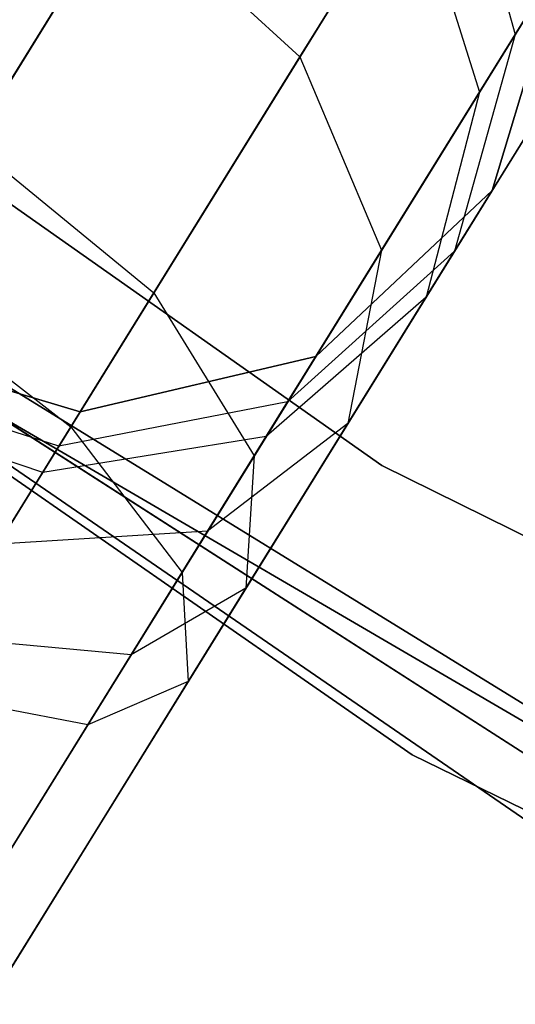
# Model space of a CAD drawing. Extents: x -129 to 129, y -127 to 130.
# Tile 106 of 188: x -32.2 to -31.14, y -52.78 to -50.68. Entities that reach past the tile are written whole.
import ezdxf

# ---------------------------------------------------------------- set-up
doc = ezdxf.new("R2010")
doc.units = 0
doc.header["$LTSCALE"] = 25.4
doc.layers.get('0').update_dxf_attribs({"linetype": 'CONTINUOUS'})

# ---------------------------------------------------------------- blocks, each defined once
blk = doc.blocks.new('NOME_B_PM2_STL')
at = {"color": 0}
for p, q in [((91.0597, -47.4466, 18.9499), (98.761, -52.8635, 18.9499)), ((98.761, -52.8635, 17.9499), (91.0597, -47.4466, 17.9499)), ((91.0597, -47.4466, 18.9499), (98.761, -52.8635, 18.9499)), ((98.761, -52.8635, 17.9499), (91.0597, -47.4466, 17.9499)), ((98.8257, -53.4824, 540.5779), (91.0293, -48.0681, 540.5779)), ((91.0293, -48.0681, 525.5779), (98.8257, -53.4824, 525.5779)), ((91.0293, -48.0681, 525.5779), (98.8257, -53.4824, 525.5779)), ((98.8257, -53.4824, 540.5779), (91.0293, -48.0681, 540.5779)), ((99.0944, -53.639, 26.5779), (91.2708, -48.2639, 26.5779)), ((91.2708, -48.2639, 17.0779), (99.0944, -53.639, 17.0779)), ((91.2708, -48.2639, 17.0779), (99.0944, -53.639, 17.0779)), ((99.0944, -53.639, 26.5779), (91.2708, -48.2639, 26.5779)), ((99.6924, -49.2531, 523.5779), (73.3708, -91.7639, 523.5779)), ((99.6924, -49.2531, 525.5779), (73.3708, -91.7639, 525.5779)), ((99.6924, -49.2531, 525.5779), (73.3708, -91.7639, 525.5779)), ((99.6924, -49.2531, 523.5779), (73.3708, -91.7639, 523.5779)), ((73.3708, -91.7639, 345.5779), (99.6924, -49.2531, 345.5779)), ((73.3708, -91.7639, 343.5779), (99.6924, -49.2531, 343.5779)), ((73.3708, -91.7639, 343.5779), (99.6924, -49.2531, 343.5779)), ((73.3708, -91.7639, 345.5779), (99.6924, -49.2531, 345.5779)), ((100.8002, -54.5923, 702.0779), (92.8112, -49.4664, 702.0779)), ((92.8112, -49.4664, 692.5779), (100.8002, -54.5923, 692.5779)), ((92.8112, -49.4664, 692.5779), (100.8002, -54.5923, 692.5779)), ((100.8002, -54.5923, 702.0779), (92.8112, -49.4664, 702.0779)), ((100.1175, -49.5163, 523.7119), (73.7959, -92.0272, 523.7119)), ((100.1175, -49.5163, 523.7119), (73.7959, -92.0272, 523.7119)), ((100.1175, -49.5163, 525.4439), (73.7959, -92.0272, 525.4439)), ((100.1175, -49.5163, 525.4439), (73.7959, -92.0272, 525.4439)), ((73.7959, -92.0272, 345.4439), (100.1175, -49.5163, 345.4439)), ((73.7959, -92.0272, 345.4439), (100.1175, -49.5163, 345.4439)), ((73.7959, -92.0272, 343.7118), (100.1175, -49.5163, 343.7118)), ((73.7959, -92.0272, 343.7118), (100.1175, -49.5163, 343.7118)), ((100.4287, -49.709, 524.0779), (74.1071, -92.2198, 524.0779)), ((100.4287, -49.709, 524.0779), (74.1071, -92.2198, 524.0779)), ((100.4287, -49.709, 525.0779), (74.1071, -92.2198, 525.0779)), ((100.4287, -49.709, 525.0779), (74.1071, -92.2198, 525.0779)), ((74.1071, -92.2198, 345.0779), (100.4287, -49.709, 345.0779)), ((74.1071, -92.2198, 345.0779), (100.4287, -49.709, 345.0779)), ((74.1071, -92.2198, 344.0779), (100.4287, -49.709, 344.0779)), ((74.1071, -92.2198, 344.0779), (100.4287, -49.709, 344.0779)), ((100.5426, -49.7795, 524.5779), (74.221, -92.2904, 524.5779)), ((100.5426, -49.7795, 524.5779), (74.221, -92.2904, 524.5779)), ((74.221, -92.2904, 344.5779), (100.5426, -49.7795, 344.5779)), ((74.221, -92.2904, 344.5779), (100.5426, -49.7795, 344.5779)), ((93.7712, -50.1156, 19.0779), (101.8482, -55.0874, 19.0779)), ((101.8482, -55.0874, 20.0779), (93.7712, -50.1156, 20.0779)), ((93.7712, -50.1156, 19.0779), (101.8482, -55.0874, 19.0779)), ((101.8482, -55.0874, 20.0779), (93.7712, -50.1156, 20.0779)), ((103.1333, -55.7854, 343.5779), (94.9348, -51.0016, 343.5779)), ((94.9348, -51.0016, 328.5779), (103.1333, -55.7854, 328.5779)), ((94.9348, -51.0016, 328.5779), (103.1333, -55.7854, 328.5779)), ((103.1333, -55.7854, 343.5779), (94.9348, -51.0016, 343.5779)), ((97.8835, -52.1747, 28.1759), (98.4615, -51.2411, 27.0779)), ((97.8835, -52.1747, 28.1759), (98.4615, -51.2411, 27.0779)), ((98.9128, -51.4619, 692.4811), (98.5858, -51.9902, 691.5513)), ((98.9128, -51.4619, 692.4811), (98.5858, -51.9902, 691.5513)), ((98.5858, -51.9902, 541.6044), (98.9128, -51.4619, 540.6746)), ((98.5858, -51.9902, 541.6044), (98.9128, -51.4619, 540.6746)), ((98.9128, -51.4619, 328.4811), (98.5858, -51.9902, 327.5513)), ((98.9128, -51.4619, 328.4811), (98.5858, -51.9902, 327.5513)), ((98.9128, -51.4619, 692.4811), (99.046, -51.9422, 692.6212)), ((98.9128, -51.4619, 692.4811), (99.046, -51.9422, 692.6212)), ((98.9128, -51.4619, 540.6746), (99.046, -51.9422, 540.5345)), ((98.9128, -51.4619, 540.6746), (99.046, -51.9422, 540.5345)), ((98.9128, -51.4619, 328.4811), (99.046, -51.9422, 328.6212)), ((98.9128, -51.4619, 328.4811), (99.046, -51.9422, 328.6212)), ((98.2733, -52.4948, 28.0599), (98.8256, -51.6029, 27.0109)), ((98.2733, -52.4948, 28.0599), (98.8256, -51.6029, 27.0109)), ((98.8256, -51.6029, 27.0109), (98.9699, -52.0651, 26.8279)), ((98.8256, -51.6029, 27.0109), (98.9699, -52.0651, 26.8279)), ((98.2105, -51.6464, 691.4565), (97.6982, -52.4739, 690.8062)), ((98.2105, -51.6464, 691.4565), (97.6982, -52.4739, 690.8062)), ((97.6982, -52.4739, 542.3495), (98.2105, -51.6464, 541.6992)), ((97.6982, -52.4739, 542.3495), (98.2105, -51.6464, 541.6992)), ((98.2105, -51.6464, 327.4565), (97.6982, -52.4739, 326.8062)), ((98.2105, -51.6464, 327.4565), (97.6982, -52.4739, 326.8062)), ((98.2105, -51.6464, 691.4565), (98.5858, -51.9902, 691.5513)), ((98.2105, -51.6464, 691.4565), (98.5858, -51.9902, 691.5513)), ((98.2105, -51.6464, 541.6992), (98.5858, -51.9902, 541.6044)), ((98.2105, -51.6464, 541.6992), (98.5858, -51.9902, 541.6044)), ((98.2105, -51.6464, 327.4565), (98.5858, -51.9902, 327.5513)), ((98.2105, -51.6464, 327.4565), (98.5858, -51.9902, 327.5513)), ((98.9699, -52.0651, 26.8279), (99.1462, -51.7804, 25.5779)), ((98.9699, -52.0651, 26.8279), (99.1462, -51.7804, 25.5779)), ((98.9969, -52.276, 699.0779), (99.1462, -51.7804, 699.0779)), ((99.1462, -51.7804, 534.0779), (98.9969, -52.276, 534.0779)), ((98.9969, -52.276, 699.0779), (99.1462, -51.7804, 699.0779)), ((98.9969, -52.276, 693.5779), (99.1462, -51.7804, 693.5779)), ((98.9969, -52.276, 693.5779), (99.1462, -51.7804, 693.5779)), ((98.9969, -52.276, 539.5779), (99.1462, -51.7804, 539.5779)), ((98.9969, -52.276, 539.5779), (99.1462, -51.7804, 539.5779)), ((99.1462, -51.7804, 534.0779), (98.9969, -52.276, 534.0779)), ((98.9969, -52.276, 335.0779), (99.1462, -51.7804, 335.0779)), ((99.1462, -51.7804, 21.0779), (98.9969, -52.276, 21.0779)), ((98.9969, -52.276, 335.0779), (99.1462, -51.7804, 335.0779)), ((98.9969, -52.276, 329.5779), (99.1462, -51.7804, 329.5779)), ((98.9969, -52.276, 329.5779), (99.1462, -51.7804, 329.5779)), ((98.9969, -52.276, 25.5779), (99.1462, -51.7804, 25.5779)), ((98.9969, -52.276, 25.5779), (99.1462, -51.7804, 25.5779)), ((99.1462, -51.7804, 21.0779), (98.9969, -52.276, 21.0779)), ((99.1462, -51.7804, 693.5779), (99.046, -51.9422, 692.6212)), ((99.1462, -51.7804, 693.5779), (99.046, -51.9422, 692.6212)), ((99.046, -51.9422, 540.5345), (99.1462, -51.7804, 539.5779)), ((99.046, -51.9422, 540.5345), (99.1462, -51.7804, 539.5779)), ((99.1462, -51.7804, 329.5779), (99.046, -51.9422, 328.6212)), ((99.1462, -51.7804, 329.5779), (99.046, -51.9422, 328.6212)), ((99.046, -51.9422, 692.6212), (98.7607, -52.4029, 691.8101)), ((99.046, -51.9422, 692.6212), (98.7607, -52.4029, 691.8101)), ((98.7607, -52.4029, 541.3456), (99.046, -51.9422, 540.5345)), ((98.7607, -52.4029, 541.3456), (99.046, -51.9422, 540.5345)), ((99.046, -51.9422, 328.6212), (98.7607, -52.4029, 327.8101)), ((99.046, -51.9422, 328.6212), (98.7607, -52.4029, 327.8101)), ((99.046, -51.9422, 692.6212), (98.9167, -52.4054, 692.8125)), ((99.046, -51.9422, 692.6212), (98.9167, -52.4054, 692.8125)), ((99.046, -51.9422, 540.5345), (98.9167, -52.4054, 540.3432)), ((99.046, -51.9422, 540.5345), (98.9167, -52.4054, 540.3432)), ((99.046, -51.9422, 328.6212), (98.9167, -52.4054, 328.8125)), ((99.046, -51.9422, 328.6212), (98.9167, -52.4054, 328.8125)), ((98.5858, -51.9902, 691.5513), (98.0963, -52.7807, 690.93)), ((98.5858, -51.9902, 691.5513), (98.0963, -52.7807, 690.93)), ((98.0963, -52.7807, 542.2257), (98.5858, -51.9902, 541.6044)), ((98.0963, -52.7807, 542.2257), (98.5858, -51.9902, 541.6044)), ((98.5858, -51.9902, 327.5513), (98.0963, -52.7807, 326.93)), ((98.5858, -51.9902, 327.5513), (98.0963, -52.7807, 326.93)), ((98.5858, -51.9902, 691.5513), (98.7607, -52.4029, 691.8101)), ((98.5858, -51.9902, 691.5513), (98.7607, -52.4029, 691.8101)), ((98.5858, -51.9902, 541.6044), (98.7607, -52.4029, 541.3456)), ((98.5858, -51.9902, 541.6044), (98.7607, -52.4029, 541.3456)), ((98.5858, -51.9902, 327.5513), (98.7607, -52.4029, 327.8101)), ((98.5858, -51.9902, 327.5513), (98.7607, -52.4029, 327.8101)), ((98.4882, -52.8431, 27.7429), (98.9699, -52.0651, 26.8279)), ((98.4882, -52.8431, 27.7429), (98.9699, -52.0651, 26.8279)), ((98.9699, -52.0651, 26.8279), (98.8558, -52.5038, 26.5779)), ((98.9699, -52.0651, 26.8279), (98.8558, -52.5038, 26.5779)), ((97.8835, -52.1747, 28.1759), (98.2733, -52.4948, 28.0599)), ((97.8835, -52.1747, 28.1759), (98.2733, -52.4948, 28.0599)), ((98.6198, -52.6306, 699.0779), (98.9969, -52.276, 699.0779)), ((98.9969, -52.276, 534.0779), (98.6198, -52.6306, 534.0779)), ((98.6198, -52.6306, 699.0779), (98.9969, -52.276, 699.0779)), ((98.6198, -52.6306, 693.5779), (98.9969, -52.276, 693.5779)), ((98.6198, -52.6306, 693.5779), (98.9969, -52.276, 693.5779)), ((98.6198, -52.6306, 539.5779), (98.9969, -52.276, 539.5779)), ((98.6198, -52.6306, 539.5779), (98.9969, -52.276, 539.5779)), ((98.9969, -52.276, 534.0779), (98.6198, -52.6306, 534.0779)), ((98.6198, -52.6306, 335.0779), (98.9969, -52.276, 335.0779)), ((98.9969, -52.276, 21.0779), (98.6198, -52.6306, 21.0779)), ((98.6198, -52.6306, 335.0779), (98.9969, -52.276, 335.0779)), ((98.6198, -52.6306, 329.5779), (98.9969, -52.276, 329.5779)), ((98.6198, -52.6306, 329.5779), (98.9969, -52.276, 329.5779)), ((98.6198, -52.6306, 25.5779), (98.9969, -52.276, 25.5779)), ((98.6198, -52.6306, 25.5779), (98.9969, -52.276, 25.5779)), ((98.9969, -52.276, 21.0779), (98.6198, -52.6306, 21.0779)), ((98.8558, -52.5038, 26.5779), (98.9969, -52.276, 25.5779)), ((98.8558, -52.5038, 26.5779), (98.9969, -52.276, 25.5779)), ((98.9969, -52.276, 693.5779), (98.9167, -52.4054, 692.8125)), ((98.9969, -52.276, 693.5779), (98.9167, -52.4054, 692.8125)), ((98.9167, -52.4054, 540.3432), (98.9969, -52.276, 539.5779)), ((98.9167, -52.4054, 540.3432), (98.9969, -52.276, 539.5779)), ((98.9969, -52.276, 329.5779), (98.9167, -52.4054, 328.8125)), ((98.9969, -52.276, 329.5779), (98.9167, -52.4054, 328.8125)), ((98.9969, -52.276, 699.0779), (98.9969, -52.276, 693.5779)), ((98.9969, -52.276, 699.0779), (98.9969, -52.276, 693.5779)), ((98.9969, -52.276, 539.5779), (98.9969, -52.276, 534.0779)), ((98.9969, -52.276, 539.5779), (98.9969, -52.276, 534.0779)), ((98.9969, -52.276, 335.0779), (98.9969, -52.276, 329.5779)), ((98.9969, -52.276, 335.0779), (98.9969, -52.276, 329.5779)), ((98.9969, -52.276, 25.5779), (98.9969, -52.276, 21.0779)), ((98.9969, -52.276, 25.5779), (98.9969, -52.276, 21.0779)), ((98.7607, -52.4029, 691.8101), (98.3338, -53.0925, 691.2682)), ((98.7607, -52.4029, 691.8101), (98.3338, -53.0925, 691.2682)), ((98.3338, -53.0925, 541.8876), (98.7607, -52.4029, 541.3456)), ((98.3338, -53.0925, 541.8876), (98.7607, -52.4029, 541.3456)), ((98.7607, -52.4029, 327.8101), (98.3338, -53.0925, 327.2682)), ((98.7607, -52.4029, 327.8101), (98.3338, -53.0925, 327.2682)), ((98.9167, -52.4054, 692.8125), (98.5597, -52.7276, 693.0038)), ((98.9167, -52.4054, 692.8125), (98.5597, -52.7276, 693.0038)), ((98.9167, -52.4054, 540.3432), (98.5597, -52.7276, 540.1519)), ((98.9167, -52.4054, 540.3432), (98.5597, -52.7276, 540.1519)), ((98.9167, -52.4054, 328.8125), (98.5597, -52.7276, 329.0038)), ((98.9167, -52.4054, 328.8125), (98.5597, -52.7276, 329.0038)), ((98.7607, -52.4029, 691.8101), (98.6885, -52.774, 692.1636)), ((98.7607, -52.4029, 691.8101), (98.6885, -52.774, 692.1636)), ((98.7607, -52.4029, 541.3456), (98.6885, -52.774, 540.9921)), ((98.7607, -52.4029, 541.3456), (98.6885, -52.774, 540.9921)), ((98.7607, -52.4029, 327.8101), (98.6885, -52.774, 328.1636)), ((98.7607, -52.4029, 327.8101), (98.6885, -52.774, 328.1636)), ((98.9167, -52.4054, 692.8125), (98.6885, -52.774, 692.1636)), ((98.9167, -52.4054, 692.8125), (98.6885, -52.774, 692.1636)), ((98.6885, -52.774, 540.9921), (98.9167, -52.4054, 540.3432)), ((98.6885, -52.774, 540.9921), (98.9167, -52.4054, 540.3432)), ((98.9167, -52.4054, 328.8125), (98.6885, -52.774, 328.1636)), ((98.9167, -52.4054, 328.8125), (98.6885, -52.774, 328.1636)), ((97.6982, -52.4739, 690.8062), (98.0963, -52.7807, 690.93)), ((97.6982, -52.4739, 690.8062), (98.0963, -52.7807, 690.93)), ((97.6982, -52.4739, 542.3495), (98.0963, -52.7807, 542.2257)), ((97.6982, -52.4739, 542.3495), (98.0963, -52.7807, 542.2257)), ((97.6982, -52.4739, 326.8062), (98.0963, -52.7807, 326.93)), ((97.6982, -52.4739, 326.8062), (98.0963, -52.7807, 326.93)), ((97.5189, -53.7132, 28.4439), (98.2733, -52.4948, 28.0599)), ((97.5189, -53.7132, 28.4439), (98.2733, -52.4948, 28.0599)), ((98.2733, -52.4948, 28.0599), (98.4882, -52.8431, 27.7429)), ((98.2733, -52.4948, 28.0599), (98.4882, -52.8431, 27.7429)), ((98.4705, -53.1262, 27.3099), (98.8558, -52.5038, 26.5779)), ((98.4705, -53.1262, 27.3099), (98.8558, -52.5038, 26.5779)), ((98.8558, -52.5038, 26.5779), (98.514, -52.8014, 26.3279)), ((98.8558, -52.5038, 26.5779), (98.514, -52.8014, 26.3279)), ((97.6202, -52.5998, 699.0779), (98.1159, -52.7491, 699.0779)), ((98.1159, -52.7491, 534.0779), (97.6202, -52.5998, 534.0779)), ((97.6202, -52.5998, 699.0779), (98.1159, -52.7491, 699.0779)), ((97.6202, -52.5998, 693.5779), (98.1159, -52.7491, 693.5779)), ((97.6202, -52.5998, 693.5779), (98.1159, -52.7491, 693.5779)), ((97.6202, -52.5998, 539.5779), (98.1159, -52.7491, 539.5779)), ((97.6202, -52.5998, 539.5779), (98.1159, -52.7491, 539.5779)), ((98.1159, -52.7491, 534.0779), (97.6202, -52.5998, 534.0779)), ((97.6202, -52.5998, 335.0779), (98.1159, -52.7491, 335.0779)), ((98.1159, -52.7491, 21.0779), (97.6202, -52.5998, 21.0779)), ((97.6202, -52.5998, 335.0779), (98.1159, -52.7491, 335.0779)), ((97.6202, -52.5998, 329.5779), (98.1159, -52.7491, 329.5779)), ((97.6202, -52.5998, 329.5779), (98.1159, -52.7491, 329.5779)), ((97.6202, -52.5998, 25.5779), (98.1159, -52.7491, 25.5779)), ((97.6202, -52.5998, 25.5779), (98.1159, -52.7491, 25.5779)), ((98.1159, -52.7491, 21.0779), (97.6202, -52.5998, 21.0779)), ((98.1159, -52.7491, 699.0779), (98.6198, -52.6306, 699.0779)), ((98.6198, -52.6306, 534.0779), (98.1159, -52.7491, 534.0779)), ((98.1159, -52.7491, 699.0779), (98.6198, -52.6306, 699.0779)), ((98.1159, -52.7491, 693.5779), (98.6198, -52.6306, 693.5779)), ((98.1159, -52.7491, 693.5779), (98.6198, -52.6306, 693.5779)), ((98.1159, -52.7491, 539.5779), (98.6198, -52.6306, 539.5779)), ((98.1159, -52.7491, 539.5779), (98.6198, -52.6306, 539.5779)), ((98.6198, -52.6306, 534.0779), (98.1159, -52.7491, 534.0779)), ((98.1159, -52.7491, 335.0779), (98.6198, -52.6306, 335.0779)), ((98.6198, -52.6306, 21.0779), (98.1159, -52.7491, 21.0779)), ((98.1159, -52.7491, 335.0779), (98.6198, -52.6306, 335.0779)), ((98.1159, -52.7491, 329.5779), (98.6198, -52.6306, 329.5779)), ((98.1159, -52.7491, 329.5779), (98.6198, -52.6306, 329.5779)), ((98.1159, -52.7491, 25.5779), (98.6198, -52.6306, 25.5779)), ((98.1159, -52.7491, 25.5779), (98.6198, -52.6306, 25.5779)), ((98.6198, -52.6306, 21.0779), (98.1159, -52.7491, 21.0779)), ((98.514, -52.8014, 26.3279), (98.6198, -52.6306, 25.5779)), ((98.514, -52.8014, 26.3279), (98.6198, -52.6306, 25.5779)), ((98.6198, -52.6306, 693.5779), (98.5597, -52.7276, 693.0038)), ((98.6198, -52.6306, 693.5779), (98.5597, -52.7276, 693.0038)), ((98.5597, -52.7276, 540.1519), (98.6198, -52.6306, 539.5779)), ((98.5597, -52.7276, 540.1519), (98.6198, -52.6306, 539.5779)), ((98.6198, -52.6306, 329.5779), (98.5597, -52.7276, 329.0038)), ((98.6198, -52.6306, 329.5779), (98.5597, -52.7276, 329.0038)), ((98.6198, -52.6306, 699.0779), (98.6198, -52.6306, 693.5779)), ((98.6198, -52.6306, 699.0779), (98.6198, -52.6306, 693.5779)), ((98.6198, -52.6306, 539.5779), (98.6198, -52.6306, 534.0779)), ((98.6198, -52.6306, 539.5779), (98.6198, -52.6306, 534.0779)), ((98.6198, -52.6306, 335.0779), (98.6198, -52.6306, 329.5779)), ((98.6198, -52.6306, 335.0779), (98.6198, -52.6306, 329.5779)), ((98.6198, -52.6306, 25.5779), (98.6198, -52.6306, 21.0779)), ((98.6198, -52.6306, 25.5779), (98.6198, -52.6306, 21.0779)), ((98.0704, -52.8225, 693.1439), (97.5802, -52.6645, 693.1952)), ((98.0704, -52.8225, 693.1439), (97.5802, -52.6645, 693.1952)), ((98.0704, -52.8225, 540.0118), (97.5802, -52.6645, 539.9606)), ((98.0704, -52.8225, 540.0118), (97.5802, -52.6645, 539.9606)), ((98.0704, -52.8225, 329.1439), (97.5802, -52.6645, 329.1952)), ((98.0704, -52.8225, 329.1439), (97.5802, -52.6645, 329.1952)), ((98.0359, -52.8783, 26.1448), (97.5497, -52.7137, 26.0779)), ((98.0359, -52.8783, 26.1448), (97.5497, -52.7137, 26.0779)), ((98.5597, -52.7276, 693.0038), (98.0704, -52.8225, 693.1439)), ((98.5597, -52.7276, 693.0038), (98.0704, -52.8225, 693.1439)), ((98.5597, -52.7276, 540.1519), (98.0704, -52.8225, 540.0118)), ((98.5597, -52.7276, 540.1519), (98.0704, -52.8225, 540.0118)), ((98.5597, -52.7276, 329.0038), (98.0704, -52.8225, 329.1439)), ((98.5597, -52.7276, 329.0038), (98.0704, -52.8225, 329.1439)), ((98.5597, -52.7276, 693.0038), (98.3885, -53.0041, 692.5172)), ((98.5597, -52.7276, 693.0038), (98.3885, -53.0041, 692.5172)), ((98.3885, -53.0041, 540.6385), (98.5597, -52.7276, 540.1519)), ((98.3885, -53.0041, 540.6385), (98.5597, -52.7276, 540.1519)), ((98.5597, -52.7276, 329.0038), (98.3885, -53.0041, 328.5172)), ((98.5597, -52.7276, 329.0038), (98.3885, -53.0041, 328.5172)), ((98.0359, -52.8783, 26.1448), (98.1159, -52.7491, 25.5779)), ((98.0359, -52.8783, 26.1448), (98.1159, -52.7491, 25.5779)), ((98.1159, -52.7491, 693.5779), (98.0704, -52.8225, 693.1439)), ((98.1159, -52.7491, 693.5779), (98.0704, -52.8225, 693.1439)), ((98.0704, -52.8225, 540.0118), (98.1159, -52.7491, 539.5779)), ((98.0704, -52.8225, 540.0118), (98.1159, -52.7491, 539.5779)), ((98.1159, -52.7491, 329.5779), (98.0704, -52.8225, 329.1439)), ((98.1159, -52.7491, 329.5779), (98.0704, -52.8225, 329.1439)), ((98.1159, -52.7491, 699.0779), (98.1159, -52.7491, 693.5779)), ((98.1159, -52.7491, 699.0779), (98.1159, -52.7491, 693.5779)), ((98.1159, -52.7491, 539.5779), (98.1159, -52.7491, 534.0779)), ((98.1159, -52.7491, 539.5779), (98.1159, -52.7491, 534.0779)), ((98.1159, -52.7491, 335.0779), (98.1159, -52.7491, 329.5779)), ((98.1159, -52.7491, 335.0779), (98.1159, -52.7491, 329.5779)), ((98.1159, -52.7491, 25.5779), (98.1159, -52.7491, 21.0779)), ((98.1159, -52.7491, 25.5779), (98.1159, -52.7491, 21.0779)), ((98.6885, -52.774, 692.1636), (98.3469, -53.3257, 691.7301)), ((98.6885, -52.774, 692.1636), (98.3469, -53.3257, 691.7301)), ((98.3469, -53.3257, 541.4256), (98.6885, -52.774, 540.9921)), ((98.3469, -53.3257, 541.4256), (98.6885, -52.774, 540.9921)), ((98.6885, -52.774, 328.1636), (98.3469, -53.3257, 327.7301)), ((98.6885, -52.774, 328.1636), (98.3469, -53.3257, 327.7301)), ((98.6885, -52.774, 692.1636), (98.3885, -53.0041, 692.5172)), ((98.6885, -52.774, 692.1636), (98.3885, -53.0041, 692.5172)), ((98.6885, -52.774, 540.9921), (98.3885, -53.0041, 540.6385)), ((98.6885, -52.774, 540.9921), (98.3885, -53.0041, 540.6385)), ((98.6885, -52.774, 328.1636), (98.3885, -53.0041, 328.5172)), ((98.6885, -52.774, 328.1636), (98.3885, -53.0041, 328.5172)), ((98.0963, -52.7807, 690.93), (97.5189, -53.7132, 690.7119)), ((98.0963, -52.7807, 690.93), (97.5189, -53.7132, 690.7119)), ((97.5189, -53.7132, 542.4439), (98.0963, -52.7807, 542.2257)), ((97.5189, -53.7132, 542.4439), (98.0963, -52.7807, 542.2257)), ((98.0963, -52.7807, 326.93), (97.5189, -53.7132, 326.7119)), ((98.0963, -52.7807, 326.93), (97.5189, -53.7132, 326.7119)), ((98.0963, -52.7807, 690.93), (98.3338, -53.0925, 691.2682)), ((98.0963, -52.7807, 690.93), (98.3338, -53.0925, 691.2682)), ((98.0963, -52.7807, 542.2257), (98.3338, -53.0925, 541.8876)), ((98.0963, -52.7807, 542.2257), (98.3338, -53.0925, 541.8876)), ((98.0963, -52.7807, 326.93), (98.3338, -53.0925, 327.2682)), ((98.0963, -52.7807, 326.93), (98.3338, -53.0925, 327.2682)), ((98.514, -52.8014, 26.3279), (98.0359, -52.8783, 26.1448)), ((98.514, -52.8014, 26.3279), (98.0359, -52.8783, 26.1448)), ((98.2249, -53.2682, 26.8769), (98.514, -52.8014, 26.3279)), ((98.2249, -53.2682, 26.8769), (98.514, -52.8014, 26.3279)), ((98.0704, -52.8225, 693.1439), (97.941, -53.0315, 692.776)), ((98.0704, -52.8225, 693.1439), (97.941, -53.0315, 692.776)), ((97.941, -53.0315, 540.3797), (98.0704, -52.8225, 540.0118)), ((97.941, -53.0315, 540.3797), (98.0704, -52.8225, 540.0118)), ((98.0704, -52.8225, 329.1439), (97.941, -53.0315, 328.776)), ((98.0704, -52.8225, 329.1439), (97.941, -53.0315, 328.776)), ((97.8301, -53.9059, 28.0779), (98.4882, -52.8431, 27.7429)), ((97.8301, -53.9059, 28.0779), (98.4882, -52.8431, 27.7429)), ((98.4882, -52.8431, 27.7429), (98.4705, -53.1262, 27.3099)), ((98.4882, -52.8431, 27.7429), (98.4705, -53.1262, 27.3099)), ((97.8174, -53.2311, 26.5599), (98.0359, -52.8783, 26.1448)), ((97.8174, -53.2311, 26.5599), (98.0359, -52.8783, 26.1448)), ((98.761, -52.8635, 18.9499), (107.1989, -57.0414, 18.9499)), ((107.1989, -57.0414, 17.9499), (98.761, -52.8635, 17.9499)), ((98.761, -52.8635, 18.9499), (107.1989, -57.0414, 18.9499)), ((98.761, -52.8635, 18.9499), (98.761, -52.8635, 17.9499)), ((107.1989, -57.0414, 17.9499), (98.761, -52.8635, 17.9499)), ((98.761, -52.8635, 18.9499), (98.761, -52.8635, 17.9499)), ((98.3885, -53.0041, 692.5172), (97.941, -53.0315, 692.776)), ((98.3885, -53.0041, 692.5172), (97.941, -53.0315, 692.776)), ((98.3885, -53.0041, 540.6385), (97.941, -53.0315, 540.3797)), ((98.3885, -53.0041, 540.6385), (97.941, -53.0315, 540.3797)), ((98.3885, -53.0041, 328.5172), (97.941, -53.0315, 328.776)), ((98.3885, -53.0041, 328.5172), (97.941, -53.0315, 328.776)), ((98.3885, -53.0041, 692.5172), (98.1323, -53.4179, 692.192)), ((98.3885, -53.0041, 692.5172), (98.1323, -53.4179, 692.192)), ((98.1323, -53.4179, 540.9637), (98.3885, -53.0041, 540.6385)), ((98.1323, -53.4179, 540.9637), (98.3885, -53.0041, 540.6385)), ((98.3885, -53.0041, 328.5172), (98.1323, -53.4179, 328.192)), ((98.3885, -53.0041, 328.5172), (98.1323, -53.4179, 328.192)), ((98.3338, -53.0925, 691.2682), (97.8301, -53.9059, 691.0779)), ((98.3338, -53.0925, 691.2682), (97.8301, -53.9059, 691.0779)), ((97.8301, -53.9059, 542.0779), (98.3338, -53.0925, 541.8876)), ((97.8301, -53.9059, 542.0779), (98.3338, -53.0925, 541.8876)), ((98.3338, -53.0925, 327.2682), (97.8301, -53.9059, 327.0779)), ((98.3338, -53.0925, 327.2682), (97.8301, -53.9059, 327.0779)), ((98.3338, -53.0925, 691.2682), (98.3469, -53.3257, 691.7301)), ((98.3338, -53.0925, 691.2682), (98.3469, -53.3257, 691.7301)), ((98.3338, -53.0925, 541.8876), (98.3469, -53.3257, 541.4256)), ((98.3338, -53.0925, 541.8876), (98.3469, -53.3257, 541.4256)), ((98.3338, -53.0925, 327.2682), (98.3469, -53.3257, 327.7301)), ((98.3338, -53.0925, 327.2682), (98.3469, -53.3257, 327.7301)), ((97.944, -53.9764, 27.5779), (98.4705, -53.1262, 27.3099)), ((97.944, -53.9764, 27.5779), (98.4705, -53.1262, 27.3099)), ((98.4705, -53.1262, 27.3099), (98.2249, -53.2682, 26.8769)), ((98.4705, -53.1262, 27.3099), (98.2249, -53.2682, 26.8769)), ((98.2249, -53.2682, 26.8769), (97.8174, -53.2311, 26.5599)), ((98.2249, -53.2682, 26.8769), (97.8174, -53.2311, 26.5599)), ((97.8301, -53.9059, 27.0779), (98.2249, -53.2682, 26.8769)), ((97.8301, -53.9059, 27.0779), (98.2249, -53.2682, 26.8769)), ((98.3469, -53.3257, 691.7301), (97.944, -53.9764, 691.5779)), ((98.3469, -53.3257, 691.7301), (97.944, -53.9764, 691.5779)), ((97.944, -53.9764, 541.5779), (98.3469, -53.3257, 541.4256)), ((97.944, -53.9764, 541.5779), (98.3469, -53.3257, 541.4256)), ((98.3469, -53.3257, 327.7301), (97.944, -53.9764, 327.5779)), ((98.3469, -53.3257, 327.7301), (97.944, -53.9764, 327.5779)), ((98.3469, -53.3257, 691.7301), (98.1323, -53.4179, 692.192)), ((98.3469, -53.3257, 691.7301), (98.1323, -53.4179, 692.192)), ((98.3469, -53.3257, 541.4256), (98.1323, -53.4179, 540.9637)), ((98.3469, -53.3257, 541.4256), (98.1323, -53.4179, 540.9637)), ((98.3469, -53.3257, 327.7301), (98.1323, -53.4179, 328.192)), ((98.3469, -53.3257, 327.7301), (98.1323, -53.4179, 328.192)), ((98.1323, -53.4179, 692.192), (97.7474, -53.3443, 692.5302)), ((98.1323, -53.4179, 692.192), (97.7474, -53.3443, 692.5302)), ((98.1323, -53.4179, 540.9637), (97.7474, -53.3443, 540.6255)), ((98.1323, -53.4179, 540.9637), (97.7474, -53.3443, 540.6255)), ((98.1323, -53.4179, 328.192), (97.7474, -53.3443, 328.5302)), ((98.1323, -53.4179, 328.192), (97.7474, -53.3443, 328.5302)), ((98.1323, -53.4179, 692.192), (97.8301, -53.9059, 692.0779)), ((98.1323, -53.4179, 692.192), (97.8301, -53.9059, 692.0779)), ((97.8301, -53.9059, 541.0779), (98.1323, -53.4179, 540.9637)), ((97.8301, -53.9059, 541.0779), (98.1323, -53.4179, 540.9637)), ((98.1323, -53.4179, 328.192), (97.8301, -53.9059, 328.0779)), ((98.1323, -53.4179, 328.192), (97.8301, -53.9059, 328.0779)), ((107.3574, -57.6431, 540.5779), (98.8257, -53.4824, 540.5779)), ((98.8257, -53.4824, 525.5779), (107.3574, -57.6431, 525.5779)), ((98.8257, -53.4824, 525.5779), (107.3574, -57.6431, 525.5779)), ((98.8257, -53.4824, 525.5779), (98.8257, -53.4824, 540.5779)), ((107.3574, -57.6431, 540.5779), (98.8257, -53.4824, 540.5779)), ((98.8257, -53.4824, 525.5779), (98.8257, -53.4824, 540.5779))]:
    blk.add_line(p, q, dxfattribs=at)

msp = doc.modelspace()

# ---------------------------------------------------------------- block references
at = {"color": 253}
msp.add_blockref('NOME_B_PM2_STL', (-130.1886, 1.2338, -1724.8619), dxfattribs=at)

doc.saveas('drawing.dxf')
